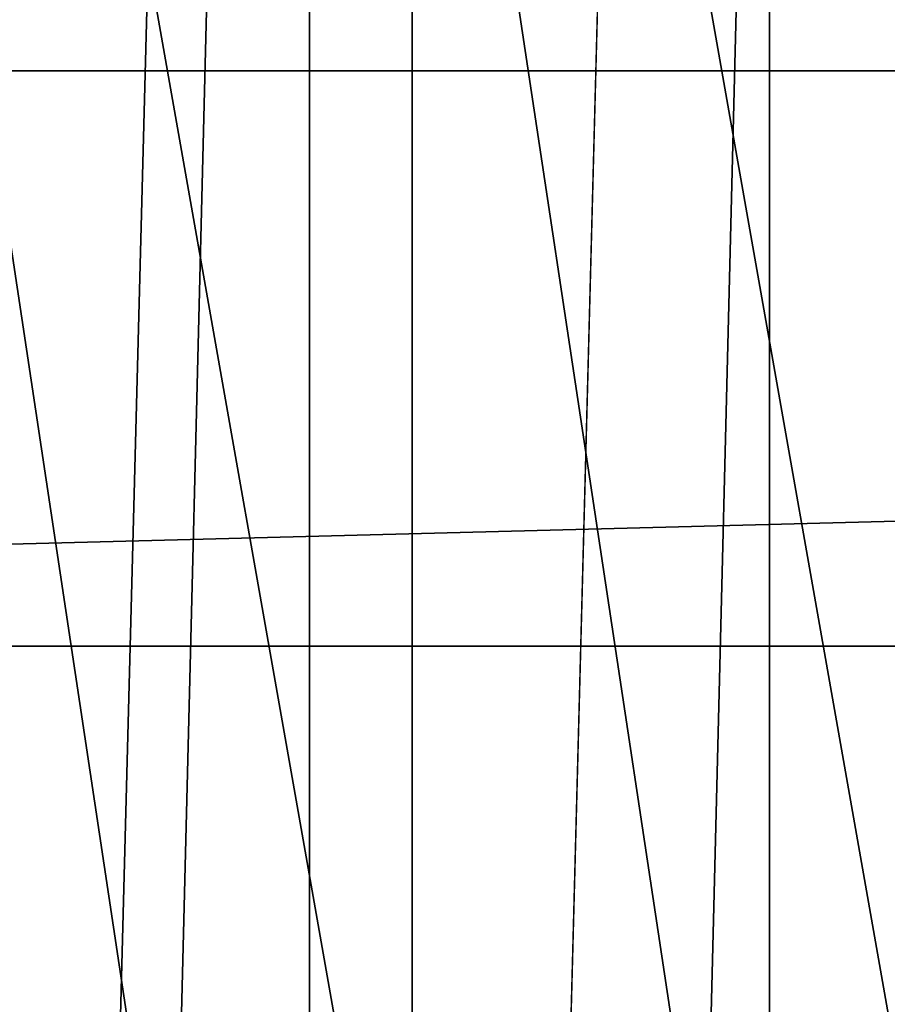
# Model space of a CAD drawing. Header units: millimetres. Extents: x -20 to 1804, y -298 to 307.
# Tile 17 of 189: x -11.47 to -10.1, y 2.2 to 3.76. Entities that reach past the tile are written whole.
import ezdxf

# ---------------------------------------------------------------- set-up
doc = ezdxf.new("R2010")
doc.units = ezdxf.units.MM
doc.header["$LTSCALE"] = 33.374815
for name, color, linetype in [('10', 7, 'CONTINUOUS'), ('5', 7, 'CONTINUOUS'), ('8', 7, 'CONTINUOUS'), ('9', 7, 'CONTINUOUS')]:
    doc.layers.add(name, color=color, linetype=linetype)

msp = doc.modelspace()

# ---------------------------------------------------------------- linework, layer by layer
at = {"layer": '10', "color": 11, "linetype": 'Continuous', "true_color": 0xff7878}
for points in [[(-17.3784, 4.5776, 3), (-17.5913, 3.6755, 3), (17.3784, 4.5776, 3), (-17.3784, 4.5776, 3)], [(17.3784, 4.5776, 3), (-17.5913, 3.6755, 3), (17.5913, 3.6755, 3), (17.3784, 4.5776, 3)], [(-17.5913, 3.6755, 3), (-17.7573, 2.7653, 3), (17.5913, 3.6755, 3), (-17.5913, 3.6755, 3)], [(17.5913, 3.6755, 3), (-17.7573, 2.7653, 3), (17.7573, 2.7653, 3), (17.5913, 3.6755, 3)], [(-17.7573, 2.7653, 3), (-17.8757, 1.8506, 3), (17.7573, 2.7653, 3), (-17.7573, 2.7653, 3)], [(17.7573, 2.7653, 3), (-17.8757, 1.8506, 3), (17.8757, 1.8506, 3), (17.7573, 2.7653, 3)]]:
    msp.add_3dface(points, dxfattribs=at)
at = {"layer": '5', "linetype": 'Continuous'}
for points in [[(-10, -17.3205), (-10.8509, -16.8005), (-10, 17.3205), (-10, -17.3205)], [(-10, 17.3205), (-10.8509, -16.8005), (-10.8509, 16.8005), (-10, 17.3205)], [(-10.8509, -16.8005), (-11.6749, -16.2388), (-10.8509, 16.8005), (-10.8509, -16.8005)], [(-10.8509, 16.8005), (-11.6749, -16.2388), (-11.6749, 16.2388), (-10.8509, 16.8005)]]:
    msp.add_3dface(points, dxfattribs=at)
at = {"layer": '8', "linetype": 'Continuous'}
for points in [[(-10, 17.3205, 65), (-10.8509, 16.8005, 65), (-4.4504, -19.4986, 65), (-10, 17.3205, 65)], [(-10.8509, 16.8005, 65), (-11.6749, 16.2388, 65), (-5.4168, -19.2525, 65), (-10.8509, 16.8005, 65)], [(-4.4504, -19.4986, 65), (-10.8509, 16.8005, 65), (-5.4168, -19.2525, 65), (-4.4504, -19.4986, 65)], [(-11.6749, 16.2388, 65), (-12.4698, 15.6366, 65), (-6.3697, -18.9585, 65), (-11.6749, 16.2388, 65)], [(-5.4168, -19.2525, 65), (-11.6749, 16.2388, 65), (-6.3697, -18.9585, 65), (-5.4168, -19.2525, 65)], [(-12.4698, 15.6366, 65), (-13.2337, 14.9956, 65), (-7.3068, -18.6175, 65), (-12.4698, 15.6366, 65)], [(-6.3697, -18.9585, 65), (-12.4698, 15.6366, 65), (-7.3068, -18.6175, 65), (-6.3697, -18.9585, 65)], [(-13.2337, 14.9956, 65), (-13.9647, 14.3173, 65), (-8.2257, -18.2301, 65), (-13.2337, 14.9956, 65)], [(-7.3068, -18.6175, 65), (-13.2337, 14.9956, 65), (-8.2257, -18.2301, 65), (-7.3068, -18.6175, 65)], [(-13.9647, 14.3173, 65), (-14.661, 13.6034, 65), (-9.1242, -17.7974, 65), (-13.9647, 14.3173, 65)], [(-8.2257, -18.2301, 65), (-13.9647, 14.3173, 65), (-9.1242, -17.7974, 65), (-8.2257, -18.2301, 65)], [(-14.661, 13.6034, 65), (-15.3209, 12.8557, 65), (-10, -17.3205, 65), (-14.661, 13.6034, 65)], [(-9.1242, -17.7974, 65), (-14.661, 13.6034, 65), (-10, -17.3205, 65), (-9.1242, -17.7974, 65)], [(-15.3209, 12.8557, 65), (-15.9427, 12.0761, 65), (-10.8509, -16.8005, 65), (-15.3209, 12.8557, 65)], [(-10, -17.3205, 65), (-15.3209, 12.8557, 65), (-10.8509, -16.8005, 65), (-10, -17.3205, 65)], [(-10.8509, -16.8005, 65), (-15.9427, 12.0761, 65), (-11.6749, -16.2388, 65), (-10.8509, -16.8005, 65)]]:
    msp.add_3dface(points, dxfattribs=at)
at = {"layer": '9', "color": 11, "linetype": 'Continuous', "true_color": 0xff7878}
for points in [[(-10.2854, 14.1583), (-9.5319, 14.6762), (-10.2854, -14.1583), (-10.2854, 14.1583)], [(-10.2854, -14.1583), (-9.5319, 14.6762), (-9.5319, -14.6762), (-10.2854, -14.1583)], [(-11.0132, 13.5997), (-10.2854, 14.1583), (-11.0132, -13.5997), (-11.0132, 13.5997)], [(-11.0132, -13.5997), (-10.2854, 14.1583), (-10.2854, -14.1583), (-11.0132, -13.5997)], [(-11.7103, 13.0045), (-11.0132, 13.5997), (-11.7103, -13.0045), (-11.7103, 13.0045)], [(-11.7103, -13.0045), (-11.0132, 13.5997), (-11.0132, -13.5997), (-11.7103, -13.0045)]]:
    msp.add_3dface(points, dxfattribs=at)

doc.saveas('drawing.dxf')
